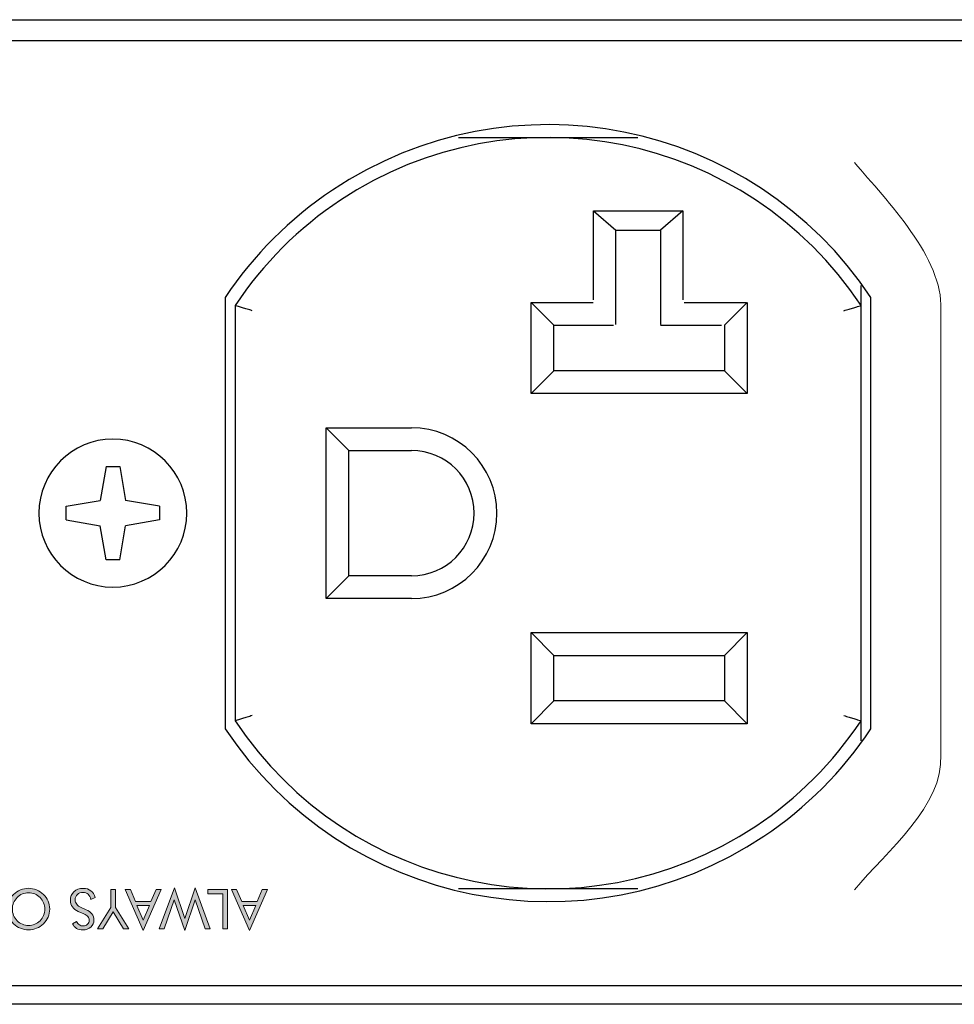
# Model space of a CAD drawing. Header units: inches. Extents: x -3.1 to 15.2, y -1.5 to 10.6.
# Tile 38 of 89: x 1.1 to 1.8, y 7.8 to 8.5. Entities that reach past the tile are written whole.
import ezdxf

# ---------------------------------------------------------------- set-up
doc = ezdxf.new("R2010")
doc.units = ezdxf.units.IN
doc.header["$MEASUREMENT"] = 0
doc.layers.add('Screenprinting', color=7, linetype='Continuous')

# ---------------------------------------------------------------- blocks, each defined once
blk = doc.blocks.new('block 1558')
at = {"color": 7, "lineweight": 25, "true_color": 0xffffff}
blk.add_lwpolyline([(1.16128, 8.16129), (1.16128, 8.17089)], dxfattribs=at)
blk = doc.blocks.new('block 1559')
at = {"color": 7, "lineweight": 25, "true_color": 0xffffff}
blk.add_lwpolyline([(1.2267, 8.17089), (1.2267, 8.16129)], dxfattribs=at)
blk = doc.blocks.new('block 1560')
at = {"color": 7, "lineweight": 25, "true_color": 0xffffff}
blk.add_lwpolyline([(1.27299, 8.31775), (1.27299, 8.01444)], dxfattribs=at)
blk = doc.blocks.new('block 1561')
at = {"color": 7, "lineweight": 25, "true_color": 0xffffff}
blk.add_lwpolyline([(1.27999, 8.31202), (1.27999, 8.02016)], dxfattribs=at)
blk = doc.blocks.new('block 1562')
at = {"color": 7, "lineweight": 25, "true_color": 0xffffff}
blk.add_lwpolyline([(1.34399, 8.10609), (1.34399, 8.22609)], dxfattribs=at)
blk = doc.blocks.new('block 1563')
at = {"color": 7, "lineweight": 25, "true_color": 0xffffff}
blk.add_lwpolyline([(1.35999, 8.12209), (1.35999, 8.21009)], dxfattribs=at)
blk = doc.blocks.new('block 1564')
at = {"color": 7, "lineweight": 25, "true_color": 0xffffff}
blk.add_lwpolyline([(1.18919, 8.1988), (1.18501, 8.17508)], dxfattribs=at)
blk = doc.blocks.new('block 1565')
at = {"color": 7, "lineweight": 25, "true_color": 0xffffff}
blk.add_lwpolyline([(1.19879, 8.13338), (1.20298, 8.15711)], dxfattribs=at)
blk = doc.blocks.new('block 1566')
at = {"color": 7, "lineweight": 25, "true_color": 0xffffff}
blk.add_lwpolyline([(1.18919, 8.13338), (1.18501, 8.15711)], dxfattribs=at)
blk = doc.blocks.new('block 1567')
at = {"color": 7, "lineweight": 25, "true_color": 0xffffff}
blk.add_lwpolyline([(1.19879, 8.1988), (1.20298, 8.17508)], dxfattribs=at)
blk = doc.blocks.new('block 1568')
at = {"color": 7, "lineweight": 25, "true_color": 0xffffff}
blk.add_lwpolyline([(1.48799, 8.01809), (1.48799, 8.08209)], dxfattribs=at)
blk = doc.blocks.new('block 1569')
at = {"color": 7, "lineweight": 25, "true_color": 0xffffff}
blk.add_lwpolyline([(1.50399, 8.03409), (1.50399, 8.06609)], dxfattribs=at)
blk = doc.blocks.new('block 1570')
at = {"color": 7, "lineweight": 25, "true_color": 0xffffff}
blk.add_lwpolyline([(1.62399, 8.06609), (1.62399, 8.03409)], dxfattribs=at)
blk = doc.blocks.new('block 1571')
at = {"color": 7, "lineweight": 25, "true_color": 0xffffff}
blk.add_lwpolyline([(1.63999, 8.08209), (1.63999, 8.01809)], dxfattribs=at)
blk = doc.blocks.new('block 1572')
at = {"color": 7, "lineweight": 25, "true_color": 0xffffff}
blk.add_lwpolyline([(1.71999, 8.00609), (1.71999, 8.32609)], dxfattribs=at)
blk = doc.blocks.new('block 1573')
at = {"color": 7, "lineweight": 25, "true_color": 0xffffff}
blk.add_lwpolyline([(1.72699, 8.01444), (1.72699, 8.31775)], dxfattribs=at)
blk = doc.blocks.new('block 1594')
at = {"color": 7, "lineweight": 25, "true_color": 0xffffff}
blk.add_lwpolyline([(1.34399, 8.10609), (1.35999, 8.12209)], dxfattribs=at)
blk = doc.blocks.new('block 1595')
at = {"color": 7, "lineweight": 25, "true_color": 0xffffff}
blk.add_lwpolyline([(1.34399, 8.22609), (1.35999, 8.21009)], dxfattribs=at)
blk = doc.blocks.new('block 1596')
at = {"color": 7, "lineweight": 25, "true_color": 0xffffff}
blk.add_lwpolyline([(1.48799, 8.08209), (1.50399, 8.06609)], dxfattribs=at)
blk = doc.blocks.new('block 1608')
at = {"color": 7, "lineweight": 25, "true_color": 0xffffff}
blk.add_lwpolyline([(1.48799, 8.01809), (1.50399, 8.03409)], dxfattribs=at)
blk = doc.blocks.new('block 1609')
at = {"color": 7, "lineweight": 25, "true_color": 0xffffff}
blk.add_lwpolyline([(1.63999, 8.08209), (1.62399, 8.06609)], dxfattribs=at)
blk = doc.blocks.new('block 1610')
at = {"color": 7, "lineweight": 25, "true_color": 0xffffff}
blk.add_lwpolyline([(1.63999, 8.01809), (1.62399, 8.03409)], dxfattribs=at)
blk = doc.blocks.new('block 1678')
at = {"color": 7, "lineweight": 25, "true_color": 0xffffff}
blk.add_lwpolyline([(1.16128, 8.16129), (1.18501, 8.15711)], dxfattribs=at)
blk = doc.blocks.new('block 1703')
at = {"color": 7, "lineweight": 25, "true_color": 0xffffff}
blk.add_lwpolyline([(7.69159, 7.82089), (0.09159, 7.82089)], dxfattribs=at)
blk = doc.blocks.new('block 1706')
at = {"color": 7, "lineweight": 25, "true_color": 0xffffff}
blk.add_lwpolyline([(0.45759, 7.83409), (7.32559, 7.83409)], dxfattribs=at)
blk = doc.blocks.new('block 1725')
at = {"color": 7, "lineweight": 25, "true_color": 0xffffff}
blk.add_lwpolyline([(1.56299, 7.90209), (1.437, 7.90209)], dxfattribs=at)
blk = doc.blocks.new('block 1733')
at = {"color": 7, "lineweight": 25, "true_color": 0xffffff}
blk.add_lwpolyline([(1.2267, 8.17089), (1.20298, 8.17508)], dxfattribs=at)
blk = doc.blocks.new('block 1779')
at = {"color": 7, "lineweight": 25, "true_color": 0xffffff}
blk.add_lwpolyline([(1.63999, 8.01809), (1.48799, 8.01809)], dxfattribs=at)
blk = doc.blocks.new('block 1789')
at = {"color": 7, "lineweight": 25, "true_color": 0xffffff}
blk.add_lwpolyline([(1.62399, 8.03409), (1.50399, 8.03409)], dxfattribs=at)
blk = doc.blocks.new('block 1794')
at = {"color": 7, "lineweight": 25, "true_color": 0xffffff}
blk.add_lwpolyline([(1.50399, 8.06609), (1.62399, 8.06609)], dxfattribs=at)
blk = doc.blocks.new('block 1802')
at = {"color": 7, "lineweight": 25, "true_color": 0xffffff}
blk.add_lwpolyline([(1.48799, 8.08209), (1.63999, 8.08209)], dxfattribs=at)
blk = doc.blocks.new('block 1817')
at = {"color": 7, "lineweight": 25, "true_color": 0xffffff}
blk.add_lwpolyline([(1.40399, 8.10609), (1.34399, 8.10609)], dxfattribs=at)
blk = doc.blocks.new('block 1827')
at = {"color": 7, "lineweight": 25, "true_color": 0xffffff}
blk.add_lwpolyline([(1.40399, 8.12209), (1.35999, 8.12209)], dxfattribs=at)
blk = doc.blocks.new('block 1832')
at = {"color": 7, "lineweight": 25, "true_color": 0xffffff}
blk.add_lwpolyline([(1.19879, 8.13338), (1.18919, 8.13338)], dxfattribs=at)
blk = doc.blocks.new('block 1864')
at = {"color": 7, "lineweight": 25, "true_color": 0xffffff}
blk.add_lwpolyline([(1.18919, 8.1988), (1.19879, 8.1988)], dxfattribs=at)
blk = doc.blocks.new('block 1902')
at = {"color": 7, "lineweight": 25, "true_color": 0xffffff}
blk.add_lwpolyline([(1.35999, 8.21009), (1.40399, 8.21009)], dxfattribs=at)
blk = doc.blocks.new('block 1914')
at = {"color": 7, "lineweight": 25, "true_color": 0xffffff}
blk.add_lwpolyline([(1.34399, 8.22609), (1.40399, 8.22609)], dxfattribs=at)
blk = doc.blocks.new('block 1960')
at = {"color": 7, "lineweight": 25, "true_color": 0xffffff}
blk.add_lwpolyline([(1.437, 8.43009), (1.56299, 8.43009)], dxfattribs=at)
blk = doc.blocks.new('block 1998')
at = {"color": 7, "lineweight": 25, "true_color": 0xffffff}
blk.add_lwpolyline([(1.2267, 8.16129), (1.20298, 8.15711)], dxfattribs=at)
blk = doc.blocks.new('block 1999')
at = {"color": 7, "lineweight": 25, "true_color": 0xffffff}
blk.add_lwpolyline([(1.16128, 8.17089), (1.18501, 8.17508)], dxfattribs=at)
blk = doc.blocks.new('block 2004')
at = {"color": 7, "lineweight": 25, "true_color": 0xffffff}
blk.add_lwpolyline([(7.32559, 8.49809), (0.45759, 8.49809)], dxfattribs=at)
blk = doc.blocks.new('block 2005')
at = {"color": 7, "lineweight": 25, "true_color": 0xffffff}
blk.add_lwpolyline([(0.09159, 8.51289), (7.69159, 8.51289)], dxfattribs=at)
blk = doc.blocks.new('block 2584')
at = {"color": 7, "lineweight": 25, "true_color": 0xffffff}
blk.add_open_spline([(1.14199, 8.16609), (1.14199, 8.19481), (1.16527, 8.21809), (1.19399, 8.21809), (1.22271, 8.21809), (1.24599, 8.19481), (1.24599, 8.16609), (1.24599, 8.13737), (1.22271, 8.11409), (1.19399, 8.11409), (1.16527, 8.11409), (1.14199, 8.13737), (1.14199, 8.16609), (1.14199, 8.16609), (1.14199, 8.16609), (1.14199, 8.16609)], degree=3, knots=[0, 0, 0, 0, 1, 1, 1, 2, 2, 2, 3, 3, 3, 4, 4, 4, 5, 5, 5, 5], dxfattribs=at)
blk = doc.blocks.new('block 2643')
at = {"color": 7, "lineweight": 25, "true_color": 0xffffff}
blk.add_open_spline([(1.40399, 8.12209), (1.42829, 8.12209), (1.44799, 8.14179), (1.44799, 8.16609), (1.44799, 8.19039), (1.42829, 8.21009), (1.40399, 8.21009)], degree=3, knots=[0, 0, 0, 0, 1, 1, 1, 2, 2, 2, 2], dxfattribs=at)
blk = doc.blocks.new('block 2647')
at = {"color": 7, "lineweight": 25, "true_color": 0xffffff}
blk.add_open_spline([(1.27999, 8.02016), (1.36059, 7.89866), (1.52442, 7.8655), (1.64592, 7.94609), (1.67531, 7.96559), (1.7005, 7.99077), (1.71999, 8.02016)], degree=3, knots=[0, 0, 0, 0, 1, 1, 1, 2, 2, 2, 2], dxfattribs=at)
blk = doc.blocks.new('block 2648')
at = {"color": 7, "lineweight": 25, "true_color": 0xffffff}
blk.add_open_spline([(1.71999, 8.31202), (1.6394, 8.43353), (1.47556, 8.46669), (1.35406, 8.38609), (1.32467, 8.3666), (1.29949, 8.34141), (1.27999, 8.31202)], degree=3, knots=[0, 0, 0, 0, 1, 1, 1, 2, 2, 2, 2], dxfattribs=at)
blk = doc.blocks.new('block 2650')
at = {"color": 7, "lineweight": 25, "true_color": 0xffffff}
blk.add_open_spline([(1.40399, 8.10609), (1.43713, 8.10609), (1.46399, 8.13296), (1.46399, 8.16609), (1.46399, 8.19923), (1.43713, 8.22609), (1.40399, 8.22609)], degree=3, knots=[0, 0, 0, 0, 1, 1, 1, 2, 2, 2, 2], dxfattribs=at)
blk = doc.blocks.new('block 2697')
at = {"color": 7, "lineweight": 25, "true_color": 0xffffff}
blk.add_open_spline([(1.72699, 8.31775), (1.64323, 8.44312), (1.4737, 8.47685), (1.34833, 8.39309), (1.31852, 8.37317), (1.29291, 8.34757), (1.27299, 8.31775)], degree=3, knots=[0, 0, 0, 0, 1, 1, 1, 2, 2, 2, 2], dxfattribs=at)
blk = doc.blocks.new('block 2698')
at = {"color": 7, "lineweight": 25, "true_color": 0xffffff}
blk.add_open_spline([(1.27299, 8.01444), (1.35675, 7.88907), (1.52628, 7.85533), (1.65165, 7.93909), (1.68147, 7.95901), (1.70707, 7.98462), (1.72699, 8.01444)], degree=3, knots=[0, 0, 0, 0, 1, 1, 1, 2, 2, 2, 2], dxfattribs=at)
blk = doc.blocks.new('block 2928')
at = {"color": 7, "lineweight": 25, "true_color": 0xffffff}
blk.add_open_spline([(1.70799, 8.02383), (1.7092, 8.02345), (1.7104, 8.02308), (1.71161, 8.02271), (1.71272, 8.02237), (1.71382, 8.02203), (1.71493, 8.0217), (1.71582, 8.02142), (1.71672, 8.02115), (1.71761, 8.02088), (1.7182, 8.0207), (1.71879, 8.02052), (1.71937, 8.02035), (1.71958, 8.02029), (1.71979, 8.02022), (1.71999, 8.02016)], degree=3, knots=[0, 0, 0, 0, 1, 1, 1, 2, 2, 2, 3, 3, 3, 4, 4, 4, 5, 5, 5, 5], dxfattribs=at)
blk = doc.blocks.new('block 2929')
at = {"color": 7, "lineweight": 25, "true_color": 0xffffff}
blk.add_open_spline([(1.70799, 8.30836), (1.7092, 8.30873), (1.7104, 8.3091), (1.71161, 8.30947), (1.71272, 8.30981), (1.71382, 8.31015), (1.71493, 8.31049), (1.71582, 8.31076), (1.71672, 8.31103), (1.71761, 8.31131), (1.7182, 8.31148), (1.71879, 8.31166), (1.71937, 8.31184), (1.71958, 8.3119), (1.71979, 8.31196), (1.71999, 8.31202)], degree=3, knots=[0, 0, 0, 0, 1, 1, 1, 2, 2, 2, 3, 3, 3, 4, 4, 4, 5, 5, 5, 5], dxfattribs=at)
blk = doc.blocks.new('block 2930')
at = {"color": 7, "lineweight": 25, "true_color": 0xffffff}
blk.add_open_spline([(1.29199, 8.30836), (1.29079, 8.30873), (1.28958, 8.3091), (1.28837, 8.30947), (1.28727, 8.30981), (1.28616, 8.31015), (1.28506, 8.31049), (1.28416, 8.31076), (1.28327, 8.31103), (1.28237, 8.31131), (1.28178, 8.31148), (1.2812, 8.31166), (1.28061, 8.31184), (1.2804, 8.3119), (1.2802, 8.31196), (1.27999, 8.31202)], degree=3, knots=[0, 0, 0, 0, 1, 1, 1, 2, 2, 2, 3, 3, 3, 4, 4, 4, 5, 5, 5, 5], dxfattribs=at)
blk = doc.blocks.new('block 2931')
at = {"color": 7, "lineweight": 25, "true_color": 0xffffff}
blk.add_open_spline([(1.29199, 8.02383), (1.29079, 8.02345), (1.28958, 8.02308), (1.28837, 8.02271), (1.28727, 8.02237), (1.28616, 8.02203), (1.28506, 8.0217), (1.28416, 8.02142), (1.28327, 8.02115), (1.28237, 8.02088), (1.28178, 8.0207), (1.2812, 8.02052), (1.28061, 8.02035), (1.2804, 8.02029), (1.2802, 8.02022), (1.27999, 8.02016)], degree=3, knots=[0, 0, 0, 0, 1, 1, 1, 2, 2, 2, 3, 3, 3, 4, 4, 4, 5, 5, 5, 5], dxfattribs=at)
blk = doc.blocks.new('block 3042')
at = {"color": 7, "lineweight": 25, "true_color": 0xffffff}
blk.add_lwpolyline([(1.62397, 8.29809), (1.62397, 8.26609)], dxfattribs=at)
blk = doc.blocks.new('block 3043')
at = {"color": 7, "lineweight": 25, "true_color": 0xffffff}
blk.add_lwpolyline([(1.63997, 8.31409), (1.63997, 8.25009)], dxfattribs=at)
blk = doc.blocks.new('block 3044')
at = {"color": 7, "lineweight": 25, "true_color": 0xffffff}
blk.add_lwpolyline([(1.63997, 8.31409), (1.62397, 8.29809)], dxfattribs=at)
blk = doc.blocks.new('block 3045')
at = {"color": 7, "lineweight": 25, "true_color": 0xffffff}
blk.add_lwpolyline([(1.63997, 8.25009), (1.62397, 8.26609)], dxfattribs=at)
blk = doc.blocks.new('block 3046')
at = {"color": 7, "lineweight": 25, "true_color": 0xffffff}
blk.add_lwpolyline([(1.63997, 8.25009), (1.48797, 8.25009)], dxfattribs=at)
blk = doc.blocks.new('block 3048')
at = {"color": 7, "lineweight": 25, "true_color": 0xffffff}
blk.add_lwpolyline([(1.48797, 8.25009), (1.48797, 8.31409)], dxfattribs=at)
blk = doc.blocks.new('block 3049')
at = {"color": 7, "lineweight": 25, "true_color": 0xffffff}
blk.add_lwpolyline([(1.50397, 8.26609), (1.50397, 8.29809)], dxfattribs=at)
blk = doc.blocks.new('block 3050')
at = {"color": 7, "lineweight": 25, "true_color": 0xffffff}
blk.add_lwpolyline([(1.48797, 8.25009), (1.50397, 8.26609)], dxfattribs=at)
blk = doc.blocks.new('block 3051')
at = {"color": 7, "lineweight": 25, "true_color": 0xffffff}
blk.add_lwpolyline([(1.48797, 8.31409), (1.50397, 8.29809)], dxfattribs=at)
blk = doc.blocks.new('block 3052')
at = {"color": 7, "lineweight": 25, "true_color": 0xffffff}
blk.add_lwpolyline([(1.62397, 8.26609), (1.50397, 8.26609)], dxfattribs=at)
blk = doc.blocks.new('block 3053')
at = {"color": 7, "lineweight": 25, "true_color": 0xffffff}
for points in [[(1.50397, 8.29809), (1.54601, 8.29809)], [(1.57899, 8.29809), (1.62196, 8.29809)]]:
    blk.add_lwpolyline(points, dxfattribs=at)
blk = doc.blocks.new('block 3054')
at = {"color": 7, "lineweight": 25, "true_color": 0xffffff}
for points in [[(1.48797, 8.31409), (1.53168, 8.31409)], [(1.59561, 8.31409), (1.63932, 8.31409)]]:
    blk.add_lwpolyline(points, dxfattribs=at)
blk = doc.blocks.new('block 3056')
at = {"color": 7, "lineweight": 25, "true_color": 0xffffff}
blk.add_lwpolyline([(1.59462, 8.25007), (1.53197, 8.25007)], dxfattribs=at)
blk = doc.blocks.new('block 3057')
at = {"color": 7, "lineweight": 25, "true_color": 0xffffff}
blk.add_lwpolyline([(1.54763, 8.36496), (1.57896, 8.36496)], dxfattribs=at)
blk = doc.blocks.new('block 3058')
at = {"color": 7, "lineweight": 25, "true_color": 0xffffff}
blk.add_lwpolyline([(1.53197, 8.37847), (1.59462, 8.37847)], dxfattribs=at)
blk = doc.blocks.new('block 3059')
at = {"color": 7, "lineweight": 25, "true_color": 0xffffff}
blk.add_lwpolyline([(1.53197, 8.37847), (1.54763, 8.36496)], dxfattribs=at)
blk = doc.blocks.new('block 3060')
at = {"color": 7, "lineweight": 25, "true_color": 0xffffff}
blk.add_lwpolyline([(1.59462, 8.37847), (1.57896, 8.36496)], dxfattribs=at)
blk = doc.blocks.new('block 3061')
at = {"color": 7, "lineweight": 25, "true_color": 0xffffff}
blk.add_lwpolyline([(1.59462, 8.37847), (1.59462, 8.31597)], dxfattribs=at)
blk = doc.blocks.new('block 3062')
at = {"color": 7, "lineweight": 25, "true_color": 0xffffff}
blk.add_lwpolyline([(1.57896, 8.36496), (1.57896, 8.29861)], dxfattribs=at)
blk = doc.blocks.new('block 3063')
at = {"color": 7, "lineweight": 25, "true_color": 0xffffff}
blk.add_lwpolyline([(1.54763, 8.29861), (1.54763, 8.36496)], dxfattribs=at)
blk = doc.blocks.new('block 3064')
at = {"color": 7, "lineweight": 25, "true_color": 0xffffff}
blk.add_lwpolyline([(1.53197, 8.31597), (1.53197, 8.37847)], dxfattribs=at)
blk = doc.blocks.new('block 3055')
for name in ['block 3058', 'block 3059', 'block 3064', 'block 3060', 'block 3061', 'block 3057', 'block 3063', 'block 3062', 'block 3056']:
    blk.add_blockref(name, (0, 0))
blk = doc.blocks.new('block 3047')
for name in ['block 3055', 'block 3048', 'block 3051', 'block 3054', 'block 3049', 'block 3053', 'block 3050', 'block 3052']:
    blk.add_blockref(name, (0, 0))
blk = doc.blocks.new('block 3041')
for name in ['block 3047', 'block 3044', 'block 3043', 'block 3042', 'block 3045', 'block 3046']:
    blk.add_blockref(name, (0, 0))
blk = doc.blocks.new('block 3313')
at = {"layer": 'Screenprinting', "color": 179, "lineweight": 15, "true_color": 0x231f20}
blk.add_open_spline([(1.77603, 7.99617), (1.77812, 7.96055), (1.73836, 7.92857), (1.71529, 7.90137)], degree=3, dxfattribs=at)
blk = doc.blocks.new('block 3312')
at = {"layer": 'Screenprinting'}
blk.add_blockref('block 3313', (0, 0), dxfattribs=at)
blk = doc.blocks.new('block 3315')
at = {"layer": 'Screenprinting', "color": 179, "lineweight": 15, "true_color": 0x231f20}
blk.add_open_spline([(1.71529, 8.4126), (1.73836, 8.3854), (1.7781, 8.34493), (1.776, 8.3093)], degree=3, dxfattribs=at)
blk = doc.blocks.new('block 3314')
at = {"layer": 'Screenprinting'}
blk.add_blockref('block 3315', (0, 0), dxfattribs=at)
blk = doc.blocks.new('block 3317')
at = {"layer": 'Screenprinting', "color": 179, "lineweight": 15, "true_color": 0x231f20}
blk.add_lwpolyline([(1.77602, 7.99617), (1.77602, 8.3093)], dxfattribs=at)
blk = doc.blocks.new('block 3316')
at = {"layer": 'Screenprinting'}
blk.add_blockref('block 3317', (0, 0), dxfattribs=at)
blk = doc.blocks.new('block 3311')
at = {"layer": 'Screenprinting'}
for name in ['block 3314', 'block 3316', 'block 3312']:
    blk.add_blockref(name, (0, 0), dxfattribs=at)
blk = doc.blocks.new('block 3325')
at = {"layer": 'Screenprinting', "true_color": 0x231f20}
h = blk.add_hatch(color=179, dxfattribs=at)
h.dxf.hatch_style = 2
h.paths.add_polyline_path([(1.1145, 7.90167), (1.1145, 7.87276), (1.09418, 7.89499), (1.09418, 7.87387), (1.09103, 7.87387), (1.09103, 7.90276), (1.11135, 7.88078), (1.11135, 7.90167)])
h = blk.add_hatch(color=179, dxfattribs=at)
h.dxf.hatch_style = 2
h.paths.add_polyline_path([(1.26252, 7.87387), (1.25895, 7.87387), (1.25191, 7.89432), (1.24457, 7.87276), (1.23716, 7.89432), (1.23008, 7.87387), (1.22651, 7.87387), (1.23726, 7.90276), (1.24453, 7.88125), (1.25176, 7.90276)])
h = blk.add_hatch(color=179, dxfattribs=at)
h.dxf.hatch_style = 2
edge = h.paths.add_edge_path()
edge.add_spline(control_points=[(1.11989, 7.88782), (1.11989, 7.88981), (1.12025, 7.89169), (1.12099, 7.89345), (1.12172, 7.89521), (1.12279, 7.89677), (1.12419, 7.89814), (1.1256, 7.89951), (1.12722, 7.90056), (1.12904, 7.9013), (1.13087, 7.90205), (1.13277, 7.90241), (1.13473, 7.90241), (1.13669, 7.90241), (1.13858, 7.90205), (1.1404, 7.9013), (1.14221, 7.90056), (1.14383, 7.89951), (1.14523, 7.89814), (1.14665, 7.89676), (1.14773, 7.89519), (1.14846, 7.89343), (1.14921, 7.89167), (1.14958, 7.8898), (1.14958, 7.88782), (1.14958, 7.88584), (1.14921, 7.88396), (1.14846, 7.8822), (1.14773, 7.88043), (1.14665, 7.87886), (1.14523, 7.87748), (1.14384, 7.87612), (1.14223, 7.87507), (1.14041, 7.87434), (1.13858, 7.87361), (1.13669, 7.87324), (1.13473, 7.87324), (1.13276, 7.87324), (1.13085, 7.87361), (1.12903, 7.87434), (1.1272, 7.87507), (1.12559, 7.87612), (1.12419, 7.87748), (1.12279, 7.87885), (1.12172, 7.88041), (1.12099, 7.88218), (1.12025, 7.88395), (1.11989, 7.88582), (1.11989, 7.88782)], knot_values=[0, 0, 0, 0, 1, 1, 1, 2, 2, 2, 3, 3, 3, 4, 4, 4, 5, 5, 5, 6, 6, 6, 7, 7, 7, 8, 8, 8, 9, 9, 9, 10, 10, 10, 11, 11, 11, 12, 12, 12, 13, 13, 13, 14, 14, 14, 15, 15, 15, 16, 16, 16, 16], degree=3, periodic=1)
edge = h.paths.add_edge_path()
edge.add_spline(control_points=[(1.13473, 7.8993), (1.13321, 7.8993), (1.13177, 7.89901), (1.13039, 7.89843), (1.12902, 7.89786), (1.12778, 7.89702), (1.12668, 7.89591), (1.12559, 7.89483), (1.12476, 7.8936), (1.12419, 7.89221), (1.12362, 7.89084), (1.12334, 7.88937), (1.12334, 7.88782), (1.12334, 7.88627), (1.12362, 7.88479), (1.1242, 7.88338), (1.12478, 7.88198), (1.1256, 7.88074), (1.12668, 7.87966), (1.12777, 7.87857), (1.129, 7.87774), (1.13037, 7.87717), (1.13175, 7.8766), (1.1332, 7.87632), (1.13473, 7.87632), (1.13628, 7.87632), (1.13774, 7.8766), (1.13912, 7.87717), (1.1405, 7.87774), (1.14172, 7.87857), (1.14278, 7.87966), (1.14387, 7.88076), (1.1447, 7.88201), (1.14527, 7.8834), (1.14584, 7.88479), (1.14612, 7.88627), (1.14612, 7.88782), (1.14612, 7.88937), (1.14584, 7.89083), (1.14528, 7.89219), (1.14471, 7.89356), (1.14388, 7.8948), (1.14278, 7.89591), (1.14167, 7.89703), (1.14043, 7.89787), (1.13907, 7.89844), (1.13771, 7.89901), (1.13626, 7.8993), (1.13473, 7.8993)], knot_values=[0, 0, 0, 0, 1, 1, 1, 2, 2, 2, 3, 3, 3, 4, 4, 4, 5, 5, 5, 6, 6, 6, 7, 7, 7, 8, 8, 8, 9, 9, 9, 10, 10, 10, 11, 11, 11, 12, 12, 12, 13, 13, 13, 14, 14, 14, 15, 15, 15, 16, 16, 16, 16], degree=3, periodic=1)
h = blk.add_hatch(color=179, dxfattribs=at)
h.dxf.hatch_style = 2
edge = h.paths.add_edge_path()
edge.add_spline(control_points=[(1.16963, 7.88623), (1.16783, 7.887), (1.16646, 7.88803), (1.16555, 7.88931), (1.16463, 7.89058), (1.16417, 7.8921), (1.16417, 7.89385), (1.16417, 7.8964), (1.16498, 7.89846), (1.16661, 7.90003), (1.16823, 7.90159), (1.17038, 7.90238), (1.17307, 7.90238), (1.17526, 7.90238), (1.17709, 7.90181), (1.17857, 7.9007), (1.18005, 7.89958), (1.18105, 7.89798), (1.18157, 7.89591), (1.18157, 7.89591), (1.17857, 7.89444), (1.17857, 7.89444), (1.17816, 7.89612), (1.1775, 7.89739), (1.17657, 7.89826), (1.17564, 7.89913), (1.17447, 7.89956), (1.17307, 7.89956), (1.17141, 7.89956), (1.17007, 7.89909), (1.16905, 7.89813), (1.16802, 7.89718), (1.16751, 7.89593), (1.16751, 7.8944), (1.16751, 7.89315), (1.16787, 7.89208), (1.16858, 7.89116), (1.1693, 7.89024), (1.17038, 7.88947), (1.17181, 7.88883), (1.17181, 7.88883), (1.17519, 7.88739), (1.17519, 7.88739), (1.17704, 7.88662), (1.17841, 7.88562), (1.17932, 7.88441), (1.18022, 7.88319), (1.18068, 7.88173), (1.18068, 7.88004), (1.18068, 7.87807), (1.17995, 7.87643), (1.17847, 7.87514), (1.17701, 7.87385), (1.17514, 7.8732), (1.17286, 7.8732), (1.17119, 7.8732), (1.16975, 7.87356), (1.16852, 7.87427), (1.1673, 7.87497), (1.16635, 7.87602), (1.16567, 7.8774), (1.16567, 7.8774), (1.1684, 7.87914), (1.1684, 7.87914), (1.16902, 7.87807), (1.16972, 7.87727), (1.17048, 7.87674), (1.17126, 7.87622), (1.17213, 7.87596), (1.1731, 7.87596), (1.17434, 7.87596), (1.17536, 7.87634), (1.17615, 7.8771), (1.17694, 7.87786), (1.17733, 7.87882), (1.17733, 7.88), (1.17733, 7.88099), (1.17704, 7.88184), (1.17643, 7.88257), (1.17582, 7.88329), (1.17488, 7.88392), (1.1736, 7.88448), (1.1736, 7.88448), (1.16963, 7.88623), (1.16963, 7.88623)], knot_values=[0, 0, 0, 0, 1, 1, 1, 2, 2, 2, 3, 3, 3, 4, 4, 4, 5, 5, 5, 6, 6, 6, 7, 7, 7, 8, 8, 8, 9, 9, 9, 10, 10, 10, 11, 11, 11, 12, 12, 12, 13, 13, 13, 14, 14, 14, 15, 15, 15, 16, 16, 16, 17, 17, 17, 18, 18, 18, 19, 19, 19, 20, 20, 20, 21, 21, 21, 22, 22, 22, 23, 23, 23, 24, 24, 24, 25, 25, 25, 26, 26, 26, 27, 27, 27, 28, 28, 28, 28], degree=3, periodic=1)
h = blk.add_hatch(color=179, dxfattribs=at)
h.dxf.hatch_style = 2
h.paths.add_polyline_path([(1.19586, 7.90167), (1.19586, 7.88895), (1.20526, 7.87387), (1.20145, 7.87387), (1.19419, 7.88593), (1.18696, 7.87387), (1.18316, 7.87387), (1.19255, 7.88895), (1.19255, 7.90167)])
h = blk.add_hatch(color=179, dxfattribs=at)
h.dxf.hatch_style = 2
h.paths.add_polyline_path([(1.21533, 7.87276), (1.2027, 7.90167), (1.20629, 7.90167), (1.20989, 7.89315), (1.22074, 7.89315), (1.22434, 7.90167), (1.22793, 7.90167)])
h.paths.add_polyline_path([(1.21533, 7.88008), (1.21975, 7.89031), (1.21091, 7.89031)])
h = blk.add_hatch(color=179, dxfattribs=at)
h.dxf.hatch_style = 2
h.paths.add_polyline_path([(1.27452, 7.90167), (1.27452, 7.87387), (1.27121, 7.87387), (1.27121, 7.89852), (1.26072, 7.89852), (1.26072, 7.90167)])
h = blk.add_hatch(color=179, dxfattribs=at)
h.dxf.hatch_style = 2
h.paths.add_polyline_path([(1.29001, 7.87276), (1.27738, 7.90167), (1.28097, 7.90167), (1.28457, 7.89315), (1.29542, 7.89315), (1.29902, 7.90167), (1.30261, 7.90167)])
h.paths.add_polyline_path([(1.29001, 7.88008), (1.29443, 7.89031), (1.28559, 7.89031)])
at = {"layer": 'Screenprinting', "lineweight": 0}
for points in [[(1.1145, 7.90167), (1.1145, 7.87276), (1.09418, 7.89499), (1.09418, 7.87387), (1.09103, 7.87387), (1.09103, 7.90276), (1.11135, 7.88078), (1.11135, 7.90167), (1.1145, 7.90167)], [(1.26252, 7.87387), (1.25895, 7.87387), (1.25191, 7.89432), (1.24457, 7.87276), (1.23716, 7.89432), (1.23008, 7.87387), (1.22651, 7.87387), (1.23726, 7.90276), (1.24453, 7.88125), (1.25176, 7.90276), (1.26252, 7.87387)], [(1.19586, 7.90167), (1.19586, 7.88895), (1.20526, 7.87387), (1.20145, 7.87387), (1.19419, 7.88593), (1.18696, 7.87387), (1.18316, 7.87387), (1.19255, 7.88895), (1.19255, 7.90167), (1.19586, 7.90167)], [(1.21533, 7.87276), (1.2027, 7.90167), (1.20629, 7.90167), (1.20989, 7.89315), (1.22074, 7.89315), (1.22434, 7.90167), (1.22793, 7.90167), (1.21533, 7.87276)], [(1.27452, 7.90167), (1.27452, 7.87387), (1.27121, 7.87387), (1.27121, 7.89852), (1.26072, 7.89852), (1.26072, 7.90167), (1.27452, 7.90167)], [(1.29001, 7.87276), (1.27738, 7.90167), (1.28097, 7.90167), (1.28457, 7.89315), (1.29542, 7.89315), (1.29902, 7.90167), (1.30261, 7.90167), (1.29001, 7.87276)], [(1.21533, 7.88008), (1.21975, 7.89031), (1.21091, 7.89031), (1.21533, 7.88008)], [(1.29001, 7.88008), (1.29443, 7.89031), (1.28559, 7.89031), (1.29001, 7.88008)]]:
    blk.add_lwpolyline(points, dxfattribs=at)
for points, knots in [([(1.11989, 7.88782), (1.11989, 7.88981), (1.12025, 7.89169), (1.12099, 7.89345), (1.12172, 7.89521), (1.12279, 7.89677), (1.12419, 7.89814), (1.1256, 7.89951), (1.12722, 7.90056), (1.12904, 7.9013), (1.13087, 7.90205), (1.13277, 7.90241), (1.13473, 7.90241), (1.13669, 7.90241), (1.13858, 7.90205), (1.1404, 7.9013), (1.14221, 7.90056), (1.14383, 7.89951), (1.14523, 7.89814), (1.14665, 7.89676), (1.14773, 7.89519), (1.14846, 7.89343), (1.14921, 7.89167), (1.14958, 7.8898), (1.14958, 7.88782), (1.14958, 7.88584), (1.14921, 7.88396), (1.14846, 7.8822), (1.14773, 7.88043), (1.14665, 7.87886), (1.14523, 7.87748), (1.14384, 7.87612), (1.14223, 7.87507), (1.14041, 7.87434), (1.13858, 7.87361), (1.13669, 7.87324), (1.13473, 7.87324), (1.13276, 7.87324), (1.13085, 7.87361), (1.12903, 7.87434), (1.1272, 7.87507), (1.12559, 7.87612), (1.12419, 7.87748), (1.12279, 7.87885), (1.12172, 7.88041), (1.12099, 7.88218), (1.12025, 7.88395), (1.11989, 7.88582), (1.11989, 7.88782)], [0, 0, 0, 0, 1, 1, 1, 2, 2, 2, 3, 3, 3, 4, 4, 4, 5, 5, 5, 6, 6, 6, 7, 7, 7, 8, 8, 8, 9, 9, 9, 10, 10, 10, 11, 11, 11, 12, 12, 12, 13, 13, 13, 14, 14, 14, 15, 15, 15, 16, 16, 16, 16]), ([(1.13473, 7.8993), (1.13321, 7.8993), (1.13177, 7.89901), (1.13039, 7.89843), (1.12902, 7.89786), (1.12778, 7.89702), (1.12668, 7.89591), (1.12559, 7.89483), (1.12476, 7.8936), (1.12419, 7.89221), (1.12362, 7.89084), (1.12334, 7.88937), (1.12334, 7.88782), (1.12334, 7.88627), (1.12362, 7.88479), (1.1242, 7.88338), (1.12478, 7.88198), (1.1256, 7.88074), (1.12668, 7.87966), (1.12777, 7.87857), (1.129, 7.87774), (1.13037, 7.87717), (1.13175, 7.8766), (1.1332, 7.87632), (1.13473, 7.87632), (1.13628, 7.87632), (1.13774, 7.8766), (1.13912, 7.87717), (1.1405, 7.87774), (1.14172, 7.87857), (1.14278, 7.87966), (1.14387, 7.88076), (1.1447, 7.88201), (1.14527, 7.8834), (1.14584, 7.88479), (1.14612, 7.88627), (1.14612, 7.88782), (1.14612, 7.88937), (1.14584, 7.89083), (1.14528, 7.89219), (1.14471, 7.89356), (1.14388, 7.8948), (1.14278, 7.89591), (1.14167, 7.89703), (1.14043, 7.89787), (1.13907, 7.89844), (1.13771, 7.89901), (1.13626, 7.8993), (1.13473, 7.8993)], [0, 0, 0, 0, 1, 1, 1, 2, 2, 2, 3, 3, 3, 4, 4, 4, 5, 5, 5, 6, 6, 6, 7, 7, 7, 8, 8, 8, 9, 9, 9, 10, 10, 10, 11, 11, 11, 12, 12, 12, 13, 13, 13, 14, 14, 14, 15, 15, 15, 16, 16, 16, 16]), ([(1.16963, 7.88623), (1.16783, 7.887), (1.16646, 7.88803), (1.16555, 7.88931), (1.16463, 7.89058), (1.16417, 7.8921), (1.16417, 7.89385), (1.16417, 7.8964), (1.16498, 7.89846), (1.16661, 7.90003), (1.16823, 7.90159), (1.17038, 7.90238), (1.17307, 7.90238), (1.17526, 7.90238), (1.17709, 7.90181), (1.17857, 7.9007), (1.18005, 7.89958), (1.18105, 7.89798), (1.18157, 7.89591), (1.18157, 7.89591), (1.17857, 7.89444), (1.17857, 7.89444), (1.17816, 7.89612), (1.1775, 7.89739), (1.17657, 7.89826), (1.17564, 7.89913), (1.17447, 7.89956), (1.17307, 7.89956), (1.17141, 7.89956), (1.17007, 7.89909), (1.16905, 7.89813), (1.16802, 7.89718), (1.16751, 7.89593), (1.16751, 7.8944), (1.16751, 7.89315), (1.16787, 7.89208), (1.16858, 7.89116), (1.1693, 7.89024), (1.17038, 7.88947), (1.17181, 7.88883), (1.17181, 7.88883), (1.17519, 7.88739), (1.17519, 7.88739), (1.17704, 7.88662), (1.17841, 7.88562), (1.17932, 7.88441), (1.18022, 7.88319), (1.18068, 7.88173), (1.18068, 7.88004), (1.18068, 7.87807), (1.17995, 7.87643), (1.17847, 7.87514), (1.17701, 7.87385), (1.17514, 7.8732), (1.17286, 7.8732), (1.17119, 7.8732), (1.16975, 7.87356), (1.16852, 7.87427), (1.1673, 7.87497), (1.16635, 7.87602), (1.16567, 7.8774), (1.16567, 7.8774), (1.1684, 7.87914), (1.1684, 7.87914), (1.16902, 7.87807), (1.16972, 7.87727), (1.17048, 7.87674), (1.17126, 7.87622), (1.17213, 7.87596), (1.1731, 7.87596), (1.17434, 7.87596), (1.17536, 7.87634), (1.17615, 7.8771), (1.17694, 7.87786), (1.17733, 7.87882), (1.17733, 7.88), (1.17733, 7.88099), (1.17704, 7.88184), (1.17643, 7.88257), (1.17582, 7.88329), (1.17488, 7.88392), (1.1736, 7.88448), (1.1736, 7.88448), (1.16963, 7.88623), (1.16963, 7.88623)], [0, 0, 0, 0, 1, 1, 1, 2, 2, 2, 3, 3, 3, 4, 4, 4, 5, 5, 5, 6, 6, 6, 7, 7, 7, 8, 8, 8, 9, 9, 9, 10, 10, 10, 11, 11, 11, 12, 12, 12, 13, 13, 13, 14, 14, 14, 15, 15, 15, 16, 16, 16, 17, 17, 17, 18, 18, 18, 19, 19, 19, 20, 20, 20, 21, 21, 21, 22, 22, 22, 23, 23, 23, 24, 24, 24, 25, 25, 25, 26, 26, 26, 27, 27, 27, 28, 28, 28, 28])]:
    blk.add_open_spline(points, degree=3, knots=knots, dxfattribs=at)
blk = doc.blocks.new('block 3262')
at = {"layer": 'Screenprinting'}
for name in ['block 3311', 'block 3325']:
    blk.add_blockref(name, (0, 0), dxfattribs=at)

msp = doc.modelspace()

# ---------------------------------------------------------------- block references
for name in ['block 2005', 'block 2004', 'block 2697', 'block 2648', 'block 1960', 'block 3041', 'block 1572', 'block 1560', 'block 1561', 'block 2930', 'block 2929', 'block 1573', 'block 1562', 'block 1595', 'block 1914', 'block 2650', 'block 2584', 'block 1563', 'block 1902', 'block 2643', 'block 1564', 'block 1864', 'block 1567', 'block 1999', 'block 1733', 'block 1558', 'block 1559', 'block 1678', 'block 1998', 'block 1566', 'block 1565', 'block 1832', 'block 1594', 'block 1827', 'block 1817', 'block 1568', 'block 1596', 'block 1802', 'block 1609', 'block 1571', 'block 1569', 'block 1794', 'block 1570', 'block 1608', 'block 1789', 'block 1610', 'block 2931', 'block 2928', 'block 2698', 'block 2647', 'block 1779', 'block 1725', 'block 1706', 'block 1703']:
    msp.add_blockref(name, (0, 0))
at = {"layer": 'Screenprinting'}
msp.add_blockref('block 3262', (0, 0), dxfattribs=at)

doc.saveas('drawing.dxf')
